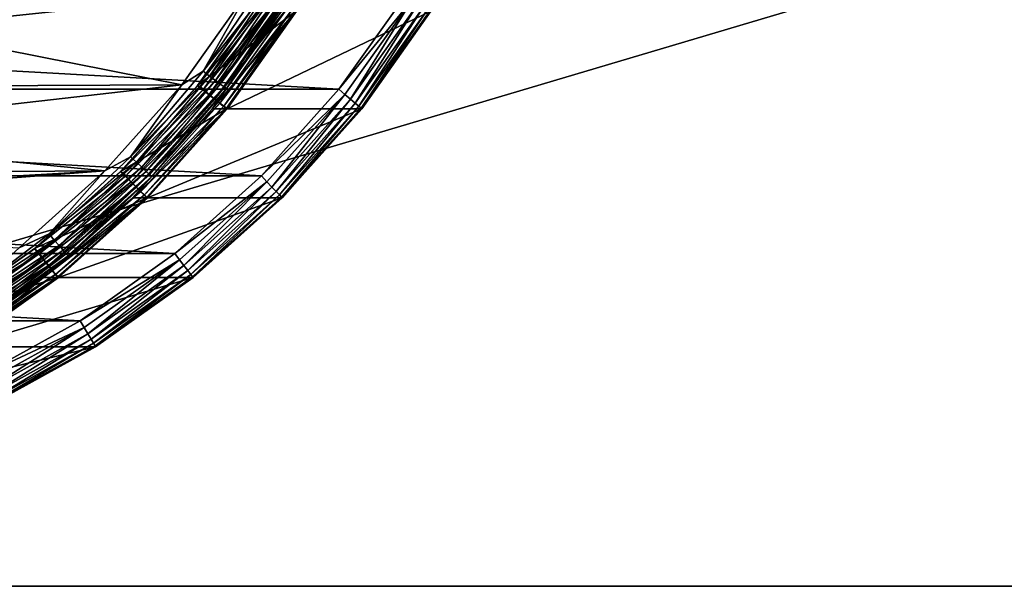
# Model space of a CAD drawing. Header units: metres. Extents: x -22 to 237, y -22 to 22.
# Tile 55 of 80: x 136.33 to 149.26, y -15 to -7.56. Entities that reach past the tile are written whole.
import ezdxf

# ---------------------------------------------------------------- set-up
doc = ezdxf.new("R2010")
doc.units = ezdxf.units.M
doc.layers.add('solid_KKK', color=7, linetype='CONTINUOUS')

msp = doc.modelspace()

# ---------------------------------------------------------------- linework, layer by layer
at = {"layer": 'solid_KKK'}
for points in [[(222, -15, 265.399994), (222, 15, 265.399994), (120.987495, 15, 265.399994)], [(120.987495, -15, 265.399994), (222, -15, 265.399994), (120.987495, 15, 265.399994)], [(120.987495, -15, 250.300003), (120.987495, 15, 250.300003), (222, 15, 250.300003)], [(120.987495, -15, 250.300003), (222, 15, 250.300003), (222, -15, 250.300003)], [(135.571762, -6.797057, 415.743317), (134.696686, -7.67225, 415.728058), (139.330276, -7.181634, 415.808929)], [(139.561615, -7.017056, 415.800568), (138.734695, -8.236853, 415.786133), (139.652924, -7.071614, 415.765228)], [(139.561615, -7.017056, 415.800568), (139.330276, -7.181634, 415.808929), (138.734695, -8.236853, 415.786133)], [(138.734695, -8.236853, 415.786133), (138.81958, -8.300895, 415.750702), (139.652924, -7.071614, 415.765228)], [(139.652924, -7.071614, 415.765228), (138.81958, -8.300895, 415.750702), (139.735306, -7.120563, 415.707123)], [(141.400223, -7.227773, 302.327759), (140.517899, -8.473162, 302.312378), (118.362976, -7.227801, 301.925659)], [(140.517899, -8.473162, 302.312378), (119.245308, -8.473194, 301.941071), (118.362976, -7.227801, 301.925659)], [(134.696686, -7.67225, 415.728058), (138.454376, -8.416452, 415.79364), (139.330276, -7.181634, 415.808929)], [(138.734695, -8.236853, 415.786133), (139.330276, -7.181634, 415.808929), (138.454376, -8.416452, 415.79364)], [(138.659729, -8.424093, 404.495514), (138.663269, -8.424016, 404.295532), (139.536362, -7.188413, 404.510803)], [(138.659729, -8.424093, 404.495514), (139.536362, -7.188413, 404.510803), (139.950287, -7.448444, 404.518036)], [(139.539917, -7.188318, 404.310852), (138.663269, -8.424016, 404.295532), (139.620056, -7.227798, 404.312225)], [(139.536362, -7.188413, 404.510803), (138.663269, -8.424016, 404.295532), (139.539917, -7.188318, 404.310852)], [(138.663269, -8.424016, 404.295532), (138.737732, -8.473189, 404.296844), (139.620056, -7.227798, 404.312225)], [(139.702682, -7.290501, 404.300171), (139.620056, -7.227798, 404.312225), (138.737732, -8.473189, 404.296844)], [(138.81958, -8.300895, 415.750702), (138.896194, -8.358353, 415.692474), (139.735306, -7.120563, 415.707123)], [(139.735306, -7.120563, 415.707123), (138.896194, -8.358353, 415.692474), (139.804626, -7.161443, 415.629089)], [(138.896194, -8.358353, 415.692474), (138.960693, -8.40634, 415.61438), (139.804626, -7.161443, 415.629089)], [(139.804626, -7.161443, 415.629089), (138.960693, -8.40634, 415.61438), (139.857391, -7.192201, 415.535126)], [(138.960693, -8.40634, 415.61438), (139.009827, -8.442444, 415.520325), (139.857391, -7.192201, 415.535126)], [(139.857391, -7.192201, 415.535126), (139.009827, -8.442444, 415.520325), (139.890961, -7.211291, 415.429932)], [(139.009827, -8.442444, 415.520325), (139.041153, -8.464852, 415.4151), (139.890961, -7.211291, 415.429932)], [(139.890961, -7.211291, 415.429932), (139.041153, -8.464852, 415.4151), (139.761795, -7.448449, 415.316376)], [(141.482697, -7.290716, 302.342834), (140.517899, -8.473162, 302.312378), (141.400223, -7.227773, 302.327759)], [(139.702682, -7.290501, 404.300171), (138.737732, -8.473189, 404.296844), (138.813583, -8.543757, 404.284637)], [(139.702682, -7.290501, 404.300171), (138.813583, -8.543757, 404.284637), (139.785156, -7.341898, 404.261688)], [(138.813583, -8.543757, 404.284637), (138.889801, -8.60399, 404.246063), (139.785156, -7.341898, 404.261688)], [(139.785156, -7.341898, 404.261688), (138.889801, -8.60399, 404.246063), (139.856506, -7.386039, 404.199341)], [(141.482697, -7.290716, 302.342834), (140.593567, -8.54401, 302.327332), (140.517899, -8.473162, 302.312378)], [(140.66835, -8.604216, 302.368652), (140.593567, -8.54401, 302.327332), (141.482697, -7.290716, 302.342834)], [(141.563736, -7.342091, 302.384277), (140.66835, -8.604216, 302.368652), (141.482697, -7.290716, 302.342834)], [(140.73204, -8.655903, 302.433441), (140.66835, -8.604216, 302.368652), (141.563736, -7.342091, 302.384277)], [(141.632813, -7.386197, 302.449158), (140.73204, -8.655903, 302.433441), (141.563736, -7.342091, 302.384277)], [(138.659729, -8.424093, 404.495514), (139.950287, -7.448444, 404.518036), (139.041946, -8.728827, 404.502167)], [(138.853439, -8.728857, 415.300537), (139.041946, -8.728827, 404.502167), (139.950287, -7.448444, 404.518036)], [(139.761795, -7.448449, 415.316376), (138.853439, -8.728857, 415.300537), (139.950287, -7.448444, 404.518036)], [(139.041153, -8.464852, 415.4151), (138.853439, -8.728857, 415.300537), (139.761795, -7.448449, 415.316376)], [(138.889801, -8.60399, 404.246063), (138.955765, -8.655719, 404.183624), (139.856506, -7.386039, 404.199341)], [(139.856506, -7.386039, 404.199341), (138.955765, -8.655719, 404.183624), (139.91185, -7.419909, 404.117401)], [(138.955765, -8.655719, 404.183624), (139.006973, -8.695412, 404.101593), (139.91185, -7.419909, 404.117401)], [(139.91185, -7.419909, 404.117401), (139.006973, -8.695412, 404.101593), (139.947418, -7.441198, 404.021423)], [(139.006973, -8.695412, 404.101593), (139.039932, -8.720359, 404.005585), (139.947418, -7.441198, 404.021423)], [(139.947418, -7.441198, 404.021423), (139.039932, -8.720359, 404.005585), (139.960754, -7.448449, 403.918121)], [(139.039932, -8.720359, 404.005585), (139.052399, -8.728857, 403.902283), (139.960754, -7.448449, 403.918121)], [(139.052399, -8.728857, 403.902283), (140.818588, -8.728857, 302.717682), (141.726944, -7.448449, 302.733551)], [(139.960754, -7.448449, 403.918121), (139.052399, -8.728857, 403.902283), (141.726944, -7.448449, 302.733551)], [(140.780304, -8.695542, 302.517242), (140.73204, -8.655903, 302.433441), (141.632813, -7.386197, 302.449158)], [(141.685196, -7.420021, 302.533051), (140.780304, -8.695542, 302.517242), (141.632813, -7.386197, 302.449158)], [(140.809814, -8.720427, 302.61438), (140.780304, -8.695542, 302.517242), (141.685196, -7.420021, 302.533051)], [(141.7173, -7.441255, 302.630219), (140.809814, -8.720427, 302.61438), (141.685196, -7.420021, 302.533051)], [(141.7173, -7.441255, 302.630219), (140.818588, -8.728857, 302.717682), (140.809814, -8.720427, 302.61438)], [(141.7173, -7.441255, 302.630219), (141.726944, -7.448449, 302.733551), (140.818588, -8.728857, 302.717682)], [(134.696686, -7.67225, 415.728058), (133.72258, -8.435537, 415.71106), (138.454376, -8.416452, 415.79364)], [(138.734695, -8.236853, 415.786133), (137.780762, -9.360081, 415.76947), (138.81958, -8.300895, 415.750702)], [(138.734695, -8.236853, 415.786133), (138.454376, -8.416452, 415.79364), (137.780762, -9.360081, 415.76947)], [(137.780762, -9.360081, 415.76947), (137.858231, -9.432856, 415.733917), (138.81958, -8.300895, 415.750702)], [(138.81958, -8.300895, 415.750702), (137.858231, -9.432856, 415.733917), (138.896194, -8.358353, 415.692474)], [(137.858231, -9.432856, 415.733917), (137.928192, -9.498149, 415.675568), (138.896194, -8.358353, 415.692474)], [(138.896194, -8.358353, 415.692474), (137.928192, -9.498149, 415.675568), (138.960693, -8.40634, 415.61438)], [(140.517899, -8.473162, 302.312378), (139.501678, -9.611737, 302.294647), (119.245308, -8.473194, 301.941071)], [(139.501678, -9.611737, 302.294647), (120.26152, -9.611767, 301.958801), (119.245308, -8.473194, 301.941071)], [(132.663528, -9.075863, 415.692566), (137.445755, -9.545416, 415.776031), (138.454376, -8.416452, 415.79364)], [(133.72258, -8.435537, 415.71106), (132.663528, -9.075863, 415.692566), (138.454376, -8.416452, 415.79364)], [(137.780762, -9.360081, 415.76947), (138.454376, -8.416452, 415.79364), (137.445755, -9.545416, 415.776031)], [(137.650345, -9.553759, 404.477875), (137.653809, -9.553778, 404.277924), (138.663269, -8.424016, 404.295532)], [(137.650345, -9.553759, 404.477875), (138.663269, -8.424016, 404.295532), (138.659729, -8.424093, 404.495514)], [(137.650345, -9.553759, 404.477875), (138.659729, -8.424093, 404.495514), (139.041946, -8.728827, 404.502167)], [(138.663269, -8.424016, 404.295532), (137.653809, -9.553778, 404.277924), (138.737732, -8.473189, 404.296844)], [(137.653809, -9.553778, 404.277924), (137.721512, -9.611761, 404.279114), (138.737732, -8.473189, 404.296844)], [(138.813583, -8.543757, 404.284637), (138.737732, -8.473189, 404.296844), (137.721512, -9.611761, 404.279114)], [(137.928192, -9.498149, 415.675568), (137.987122, -9.552679, 415.597382), (138.960693, -8.40634, 415.61438)], [(138.960693, -8.40634, 415.61438), (137.987122, -9.552679, 415.597382), (139.009827, -8.442444, 415.520325)], [(137.987122, -9.552679, 415.597382), (138.032089, -9.593707, 415.503265), (139.009827, -8.442444, 415.520325)], [(139.009827, -8.442444, 415.520325), (138.032089, -9.593707, 415.503265), (139.041153, -8.464852, 415.4151)], [(138.032089, -9.593707, 415.503265), (138.060806, -9.619171, 415.39798), (139.041153, -8.464852, 415.4151)], [(139.041153, -8.464852, 415.4151), (138.060806, -9.619171, 415.39798), (138.853439, -8.728857, 415.300537)], [(140.593567, -8.54401, 302.327332), (139.501678, -9.611737, 302.294647), (140.517899, -8.473162, 302.312378)], [(138.813583, -8.543757, 404.284637), (137.721512, -9.611761, 404.279114), (137.78978, -9.689571, 404.266754)], [(138.813583, -8.543757, 404.284637), (137.78978, -9.689571, 404.266754), (138.889801, -8.60399, 404.246063)], [(137.78978, -9.689571, 404.266754), (137.858765, -9.757881, 404.228058), (138.889801, -8.60399, 404.246063)], [(138.889801, -8.60399, 404.246063), (137.858765, -9.757881, 404.228058), (138.955765, -8.655719, 404.183624)], [(137.858765, -9.757881, 404.228058), (137.918533, -9.816547, 404.165497), (138.955765, -8.655719, 404.183624)], [(138.955765, -8.655719, 404.183624), (137.918533, -9.816547, 404.165497), (139.006973, -8.695412, 404.101593)], [(140.593567, -8.54401, 302.327332), (139.569733, -9.689857, 302.309448), (139.501678, -9.611737, 302.294647)], [(139.637299, -9.758138, 302.350647), (139.569733, -9.689857, 302.309448), (140.593567, -8.54401, 302.327332)], [(140.66835, -8.604216, 302.368652), (139.637299, -9.758138, 302.350647), (140.593567, -8.54401, 302.327332)], [(139.694809, -9.816757, 302.415314), (139.637299, -9.758138, 302.350647), (140.66835, -8.604216, 302.368652)], [(140.73204, -8.655903, 302.433441), (139.694809, -9.816757, 302.415314), (140.66835, -8.604216, 302.368652)], [(139.738297, -9.861712, 302.499054), (139.694809, -9.816757, 302.415314), (140.73204, -8.655903, 302.433441)], [(140.780304, -8.695542, 302.517242), (139.738297, -9.861712, 302.499054), (140.73204, -8.655903, 302.433441)], [(137.650345, -9.553759, 404.477875), (139.041946, -8.728827, 404.502167), (137.995987, -9.899446, 404.483917)], [(137.807449, -9.899495, 415.282288), (137.995987, -9.899446, 404.483917), (139.041946, -8.728827, 404.502167)], [(138.853439, -8.728857, 415.300537), (137.807449, -9.899495, 415.282288), (139.041946, -8.728827, 404.502167)], [(138.060806, -9.619171, 415.39798), (137.807449, -9.899495, 415.282288), (138.853439, -8.728857, 415.300537)], [(137.918533, -9.816547, 404.165497), (137.964996, -9.861565, 404.083405), (139.006973, -8.695412, 404.101593)], [(139.006973, -8.695412, 404.101593), (137.964996, -9.861565, 404.083405), (139.039932, -8.720359, 404.005585)], [(137.964996, -9.861565, 404.083405), (137.994965, -9.889857, 403.987366), (139.039932, -8.720359, 404.005585)], [(139.039932, -8.720359, 404.005585), (137.994965, -9.889857, 403.987366), (139.052399, -8.728857, 403.902283)], [(137.994965, -9.889857, 403.987366), (138.006409, -9.899495, 403.884003), (139.052399, -8.728857, 403.902283)], [(138.006409, -9.899495, 403.884003), (139.772598, -9.899495, 302.699432), (140.818588, -8.728857, 302.717682)], [(139.052399, -8.728857, 403.902283), (138.006409, -9.899495, 403.884003), (140.818588, -8.728857, 302.717682)], [(139.764832, -9.889934, 302.596161), (139.738297, -9.861712, 302.499054), (140.780304, -8.695542, 302.517242)], [(140.809814, -8.720427, 302.61438), (139.764832, -9.889934, 302.596161), (140.780304, -8.695542, 302.517242)], [(140.809814, -8.720427, 302.61438), (139.772598, -9.899495, 302.699432), (139.764832, -9.889934, 302.596161)], [(140.809814, -8.720427, 302.61438), (140.818588, -8.728857, 302.717682), (139.772598, -9.899495, 302.699432)], [(132.663528, -9.075863, 415.692566), (131.534897, -9.583913, 415.672852), (137.445755, -9.545416, 415.776031)], [(137.780762, -9.360081, 415.76947), (136.710999, -10.373569, 415.750793), (137.858231, -9.432856, 415.733917)], [(137.780762, -9.360081, 415.76947), (137.445755, -9.545416, 415.776031), (136.710999, -10.373569, 415.750793)], [(136.710999, -10.373569, 415.750793), (136.780151, -10.454225, 415.715088), (137.858231, -9.432856, 415.733917)], [(137.858231, -9.432856, 415.733917), (136.780151, -10.454225, 415.715088), (137.928192, -9.498149, 415.675568)], [(129.135986, -10.175269, 415.630981), (136.317062, -10.554325, 415.756348), (137.445755, -9.545416, 415.776031)], [(130.353333, -9.952162, 415.652252), (129.135986, -10.175269, 415.630981), (137.445755, -9.545416, 415.776031)], [(131.534897, -9.583913, 415.672852), (130.353333, -9.952162, 415.652252), (137.445755, -9.545416, 415.776031)], [(136.710999, -10.373569, 415.750793), (137.445755, -9.545416, 415.776031), (136.317062, -10.554325, 415.756348)], [(136.520844, -10.563314, 404.45816), (137.653809, -9.553778, 404.277924), (137.650345, -9.553759, 404.477875)], [(136.520844, -10.563314, 404.45816), (137.650345, -9.553759, 404.477875), (137.995987, -9.899446, 404.483917)], [(136.520844, -10.563314, 404.45816), (136.524231, -10.563396, 404.258209), (137.653809, -9.553778, 404.277924)], [(137.653809, -9.553778, 404.277924), (136.524231, -10.563396, 404.258209), (137.721512, -9.611761, 404.279114)], [(136.780151, -10.454225, 415.715088), (136.842636, -10.526587, 415.656616), (137.928192, -9.498149, 415.675568)], [(137.928192, -9.498149, 415.675568), (136.842636, -10.526587, 415.656616), (137.987122, -9.552679, 415.597382)], [(136.842636, -10.526587, 415.656616), (136.895355, -10.587022, 415.578308), (137.987122, -9.552679, 415.597382)], [(137.987122, -9.552679, 415.597382), (136.895355, -10.587022, 415.578308), (138.032089, -9.593707, 415.503265)], [(139.501678, -9.611737, 302.294647), (138.364471, -10.629139, 302.27478), (120.26152, -9.611767, 301.958801)], [(138.364471, -10.629139, 302.27478), (121.398727, -10.629162, 301.978638), (120.26152, -9.611767, 301.958801)], [(136.524231, -10.563396, 404.258209), (136.584305, -10.629156, 404.259247), (137.721512, -9.611761, 404.279114)], [(137.78978, -9.689571, 404.266754), (137.721512, -9.611761, 404.279114), (136.584305, -10.629156, 404.259247)], [(137.78978, -9.689571, 404.266754), (136.584305, -10.629156, 404.259247), (136.644135, -10.713533, 404.246765)], [(137.78978, -9.689571, 404.266754), (136.644135, -10.713533, 404.246765), (137.858765, -9.757881, 404.228058)], [(136.895355, -10.587022, 415.578308), (136.935623, -10.632493, 415.484131), (138.032089, -9.593707, 415.503265)], [(138.032089, -9.593707, 415.503265), (136.935623, -10.632493, 415.484131), (138.060806, -9.619171, 415.39798)], [(136.935623, -10.632493, 415.484131), (136.961441, -10.660714, 415.378784), (138.060806, -9.619171, 415.39798)], [(138.060806, -9.619171, 415.39798), (136.961441, -10.660714, 415.378784), (137.807449, -9.899495, 415.282288)], [(139.569733, -9.689857, 302.309448), (138.364471, -10.629139, 302.27478), (139.501678, -9.611737, 302.294647)], [(139.569733, -9.689857, 302.309448), (138.424057, -10.713849, 302.289459), (138.364471, -10.629139, 302.27478)], [(138.483551, -10.789346, 302.330505), (138.424057, -10.713849, 302.289459), (139.569733, -9.689857, 302.309448)], [(139.637299, -9.758138, 302.350647), (138.483551, -10.789346, 302.330505), (139.569733, -9.689857, 302.309448)], [(136.644135, -10.713533, 404.246765), (136.705048, -10.789062, 404.207916), (137.858765, -9.757881, 404.228058)], [(137.858765, -9.757881, 404.228058), (136.705048, -10.789062, 404.207916), (137.918533, -9.816547, 404.165497)], [(136.705048, -10.789062, 404.207916), (136.757889, -10.853928, 404.145264), (137.918533, -9.816547, 404.165497)], [(137.918533, -9.816547, 404.165497), (136.757889, -10.853928, 404.145264), (137.964996, -9.861565, 404.083405)], [(138.534119, -10.854159, 302.395081), (138.483551, -10.789346, 302.330505), (139.637299, -9.758138, 302.350647)], [(139.694809, -9.816757, 302.415314), (138.534119, -10.854159, 302.395081), (139.637299, -9.758138, 302.350647)], [(138.572311, -10.903865, 302.478729), (138.534119, -10.854159, 302.395081), (139.694809, -9.816757, 302.415314)], [(139.738297, -9.861712, 302.499054), (138.572311, -10.903865, 302.478729), (139.694809, -9.816757, 302.415314)], [(136.520844, -10.563314, 404.45816), (137.995987, -9.899446, 404.483917), (136.825546, -10.945584, 404.463501)], [(136.636993, -10.945641, 415.261841), (136.825546, -10.945584, 404.463501), (137.995987, -9.899446, 404.483917)], [(137.807449, -9.899495, 415.282288), (136.636993, -10.945641, 415.261841), (137.995987, -9.899446, 404.483917)], [(136.961441, -10.660714, 415.378784), (136.636993, -10.945641, 415.261841), (137.807449, -9.899495, 415.282288)], [(136.757889, -10.853928, 404.145264), (136.799026, -10.903702, 404.063049), (137.964996, -9.861565, 404.083405)], [(137.964996, -9.861565, 404.083405), (136.799026, -10.903702, 404.063049), (137.994965, -9.889857, 403.987366)], [(136.799026, -10.903702, 404.063049), (136.825653, -10.934984, 403.966949), (137.994965, -9.889857, 403.987366)], [(137.994965, -9.889857, 403.987366), (136.825653, -10.934984, 403.966949), (138.006409, -9.899495, 403.884003)], [(136.825653, -10.934984, 403.966949), (136.835953, -10.945641, 403.863586), (138.006409, -9.899495, 403.884003)], [(136.835953, -10.945641, 403.863586), (138.602142, -10.945641, 302.678986), (139.772598, -9.899495, 302.699432)], [(138.006409, -9.899495, 403.884003), (136.835953, -10.945641, 403.863586), (139.772598, -9.899495, 302.699432)], [(138.595505, -10.935069, 302.575745), (138.572311, -10.903865, 302.478729), (139.738297, -9.861712, 302.499054)], [(139.764832, -9.889934, 302.596161), (138.595505, -10.935069, 302.575745), (139.738297, -9.861712, 302.499054)], [(139.764832, -9.889934, 302.596161), (138.602142, -10.945641, 302.678986), (138.595505, -10.935069, 302.575745)], [(139.764832, -9.889934, 302.596161), (139.772598, -9.899495, 302.699432), (138.602142, -10.945641, 302.678986)], [(136.710999, -10.373569, 415.750793), (135.537949, -11.265438, 415.730316), (136.780151, -10.454225, 415.715088)], [(136.710999, -10.373569, 415.750793), (136.317062, -10.554325, 415.756348), (135.537949, -11.265438, 415.730316)], [(135.537949, -11.265438, 415.730316), (135.597977, -11.353027, 415.694458), (136.780151, -10.454225, 415.715088)], [(136.780151, -10.454225, 415.715088), (135.597977, -11.353027, 415.694458), (136.842636, -10.526587, 415.656616)], [(135.285217, -11.440182, 404.436615), (136.524231, -10.563396, 404.258209), (136.520844, -10.563314, 404.45816)], [(135.285217, -11.440182, 404.436615), (136.520844, -10.563314, 404.45816), (136.825546, -10.945584, 404.463501)], [(135.285217, -11.440182, 404.436615), (135.288727, -11.440174, 404.236633), (136.524231, -10.563396, 404.258209)], [(136.524231, -10.563396, 404.258209), (135.288727, -11.440174, 404.236633), (136.584305, -10.629156, 404.259247)], [(135.597977, -11.353027, 415.694458), (135.652283, -11.431611, 415.635834), (136.842636, -10.526587, 415.656616)], [(136.842636, -10.526587, 415.656616), (135.652283, -11.431611, 415.635834), (136.895355, -10.587022, 415.578308)], [(135.652283, -11.431611, 415.635834), (135.698166, -11.497242, 415.557434), (136.895355, -10.587022, 415.578308)], [(136.895355, -10.587022, 415.578308), (135.698166, -11.497242, 415.557434), (136.935623, -10.632493, 415.484131)], [(138.364471, -10.629139, 302.27478), (137.120377, -11.512772, 302.253082), (121.398727, -10.629162, 301.978638)], [(137.120377, -11.512772, 302.253082), (122.64283, -11.512792, 302.000366), (121.398727, -10.629162, 301.978638)], [(135.288727, -11.440174, 404.236633), (135.34021, -11.512787, 404.237518), (136.584305, -10.629156, 404.259247)], [(136.644135, -10.713533, 404.246765), (136.584305, -10.629156, 404.259247), (135.34021, -11.512787, 404.237518)], [(136.644135, -10.713533, 404.246765), (135.34021, -11.512787, 404.237518), (135.391068, -11.602766, 404.224884)], [(136.644135, -10.713533, 404.246765), (135.391068, -11.602766, 404.224884), (136.705048, -10.789062, 404.207916)], [(135.698166, -11.497242, 415.557434), (135.733292, -11.546622, 415.463135), (136.935623, -10.632493, 415.484131)], [(136.935623, -10.632493, 415.484131), (135.733292, -11.546622, 415.463135), (136.961441, -10.660714, 415.378784)], [(135.733292, -11.546622, 415.463135), (135.75592, -11.57727, 415.357758), (136.961441, -10.660714, 415.378784)], [(136.961441, -10.660714, 415.378784), (135.75592, -11.57727, 415.357758), (136.636993, -10.945641, 415.261841)], [(138.424057, -10.713849, 302.289459), (137.120377, -11.512772, 302.253082), (138.364471, -10.629139, 302.27478)], [(138.424057, -10.713849, 302.289459), (137.170959, -11.603108, 302.267578), (137.120377, -11.512772, 302.253082)], [(137.221619, -11.684871, 302.308472), (137.170959, -11.603108, 302.267578), (138.424057, -10.713849, 302.289459)], [(138.483551, -10.789346, 302.330505), (137.221619, -11.684871, 302.308472), (138.424057, -10.713849, 302.289459)], [(135.391068, -11.602766, 404.224884), (135.443161, -11.684564, 404.185883), (136.705048, -10.789062, 404.207916)], [(136.705048, -10.789062, 404.207916), (135.443161, -11.684564, 404.185883), (136.757889, -10.853928, 404.145264)], [(135.443161, -11.684564, 404.185883), (135.488403, -11.754813, 404.123108), (136.757889, -10.853928, 404.145264)], [(136.757889, -10.853928, 404.145264), (135.488403, -11.754813, 404.123108), (136.799026, -10.903702, 404.063049)], [(137.264618, -11.755064, 302.372925), (137.221619, -11.684871, 302.308472), (138.483551, -10.789346, 302.330505)], [(138.534119, -10.854159, 302.395081), (137.264618, -11.755064, 302.372925), (138.483551, -10.789346, 302.330505)], [(137.296982, -11.808896, 302.456451), (137.264618, -11.755064, 302.372925), (138.534119, -10.854159, 302.395081)], [(138.572311, -10.903865, 302.478729), (137.296982, -11.808896, 302.456451), (138.534119, -10.854159, 302.395081)], [(135.285217, -11.440182, 404.436615), (136.825546, -10.945584, 404.463501), (135.545334, -11.854087, 404.441132)], [(136.636993, -10.945641, 415.261841), (135.356781, -11.854138, 415.239502), (135.545334, -11.854087, 404.441132)], [(135.75592, -11.57727, 415.357758), (135.356781, -11.854138, 415.239502), (136.636993, -10.945641, 415.261841)], [(135.488403, -11.754813, 404.123108), (135.523712, -11.808719, 404.040802), (136.799026, -10.903702, 404.063049)], [(136.799026, -10.903702, 404.063049), (135.523712, -11.808719, 404.040802), (136.825653, -10.934984, 403.966949)], [(135.523712, -11.808719, 404.040802), (135.546677, -11.842598, 403.944611), (136.825653, -10.934984, 403.966949)], [(136.636993, -10.945641, 415.261841), (135.545334, -11.854087, 404.441132), (136.825546, -10.945584, 404.463501)], [(136.825653, -10.934984, 403.966949), (135.546677, -11.842598, 403.944611), (136.835953, -10.945641, 403.863586)], [(135.546677, -11.842598, 403.944611), (135.55574, -11.854138, 403.841248), (136.835953, -10.945641, 403.863586)], [(135.55574, -11.854138, 403.841248), (137.32193, -11.854138, 302.656647), (138.602142, -10.945641, 302.678986)], [(136.835953, -10.945641, 403.863586), (135.55574, -11.854138, 403.841248), (138.602142, -10.945641, 302.678986)], [(137.316528, -11.84269, 302.553406), (137.296982, -11.808896, 302.456451), (138.572311, -10.903865, 302.478729)], [(138.595505, -10.935069, 302.575745), (137.316528, -11.84269, 302.553406), (138.572311, -10.903865, 302.478729)], [(138.595505, -10.935069, 302.575745), (137.32193, -11.854138, 302.656647), (137.316528, -11.84269, 302.553406)], [(138.595505, -10.935069, 302.575745), (138.602142, -10.945641, 302.678986), (137.32193, -11.854138, 302.656647)], [(137.120377, -11.512772, 302.253082), (135.785126, -12.251433, 302.229767), (122.64283, -11.512792, 302.000366)], [(137.170959, -11.603108, 302.267578), (135.785126, -12.251433, 302.229767), (137.120377, -11.512772, 302.253082)], [(137.170959, -11.603108, 302.267578), (135.826187, -12.346452, 302.24411), (135.785126, -12.251433, 302.229767)], [(135.867371, -12.433452, 302.284851), (135.826187, -12.346452, 302.24411), (137.170959, -11.603108, 302.267578)], [(137.221619, -11.684871, 302.308472), (135.867371, -12.433452, 302.284851), (137.170959, -11.603108, 302.267578)], [(135.902222, -12.508142, 302.349121), (135.867371, -12.433452, 302.284851), (137.221619, -11.684871, 302.308472)], [(137.264618, -11.755064, 302.372925), (135.902222, -12.508142, 302.349121), (137.221619, -11.684871, 302.308472)], [(135.92836, -12.565423, 302.432556), (135.902222, -12.508142, 302.349121), (137.264618, -11.755064, 302.372925)], [(137.296982, -11.808896, 302.456451), (135.92836, -12.565423, 302.432556), (137.264618, -11.755064, 302.372925)], [(134.18187, -12.613564, 403.817261), (135.948059, -12.613564, 302.63266), (137.32193, -11.854138, 302.656647)], [(135.55574, -11.854138, 403.841248), (134.18187, -12.613564, 403.817261), (137.32193, -11.854138, 302.656647)], [(135.943985, -12.601381, 302.529449), (135.92836, -12.565423, 302.432556), (137.296982, -11.808896, 302.456451)], [(137.316528, -11.84269, 302.553406), (135.943985, -12.601381, 302.529449), (137.296982, -11.808896, 302.456451)], [(137.316528, -11.84269, 302.553406), (135.948059, -12.613564, 302.63266), (135.943985, -12.601381, 302.529449)], [(137.316528, -11.84269, 302.553406), (137.32193, -11.854138, 302.656647), (135.948059, -12.613564, 302.63266)], [(120.987495, -15, 265.399994), (222, -15, 250.300003), (222, -15, 265.399994)], [(120.987495, -15, 250.300003), (222, -15, 250.300003), (120.987495, -15, 265.399994)]]:
    msp.add_3dface(points, dxfattribs=at)

doc.saveas('drawing.dxf')
